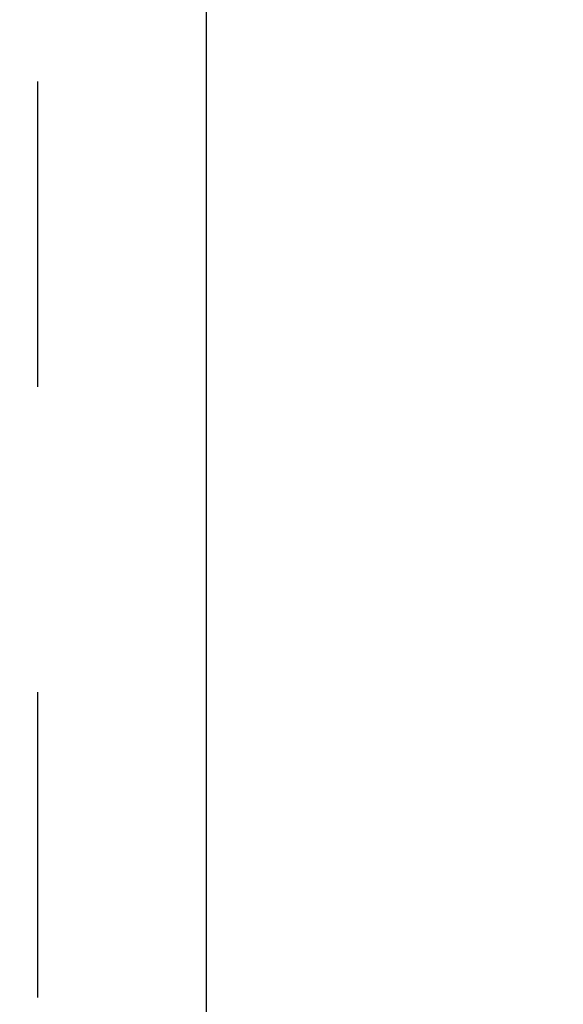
# Model space of a CAD drawing. Header units: inches. Extents: x 0 to 267, y 0 to 173.
# Tile 85 of 104: x 116.51 to 119.12, y 112.58 to 117.32. Entities that reach past the tile are written whole.
import ezdxf

# ---------------------------------------------------------------- set-up
doc = ezdxf.new("R2010")
doc.units = ezdxf.units.IN
doc.header["$LTSCALE"] = 14.696721
doc.header["$MEASUREMENT"] = 0
doc.linetypes.add('HIDDEN', pattern=[0.2, 0.1, -0.1])
doc.layers.get('0').update_dxf_attribs({"linetype": 'CONTINUOUS'})
doc.layers.add('DEFAULT_2', color=8, linetype='HIDDEN')
doc.layers.add('DIMENSIONS', color=7, linetype='CONTINUOUS')
doc.styles.get("Standard").update_dxf_attribs({"font": 'arial.ttf'})
doc.dimstyles.new('DIMSTYLE_1', dxfattribs={"dimtxt": 1.178881, "dimasz": 1.571842, "dimexe": 0.09, "dimexo": 0.07, "dimgap": 0.0375, "dimtad": 0, "dimtih": 1, "dimtoh": 1, "dimzin": 4, "dimdsep": 46, "dimtxsty": 'Standard', "dimblk": '_FILLED', "dimblk1": '_FILLED', "dimblk2": '_FILLED', "dimcen": 0.09, "dimazin": 1, "dimtfac": 1, "dimtofl": 0, "dimtmove": 0, "dimatfit": 3, "dimldrblk": '_FILLED', "dimfxl": 0, "dimtolj": 1, "dimtzin": 4, "dimarcsym": 0})

# ---------------------------------------------------------------- blocks, each defined once
blk = doc.blocks.new('_FILLED')
at = {"color": 0, "linetype": 'ByBlock'}
blk.add_solid([(0, 0), (-1, 0.2), (-1, -0.2)], dxfattribs=at)
blk = doc.blocks.new('*D18')
at = {"layer": 'DIMENSIONS', "color": 2, "linetype": 'Continuous'}
for p, q in [((118.2164, 102.9079), (118.2164, 100.1857)), ((118.2164, 101.6003), (115.0728, 101.6003)), ((119.5914, 101.6003), (122.6694, 101.6003))]:
    blk.add_line(p, q, dxfattribs=at)
at = {"layer": 'DIMENSIONS', "color": 2, "linetype": 'Continuous', "xscale": 1.5718418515, "yscale": 1.5718418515, "zscale": 1.5718418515}
blk.add_blockref('_FILLED', (118.2164, 101.6003), dxfattribs=at)
at = {"layer": 'DIMENSIONS', "color": 2, "linetype": 'Continuous', "xscale": 1.5718418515, "yscale": 1.5718418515, "zscale": 1.5718418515, "rotation": 180}
blk.add_blockref('_FILLED', (119.5914, 101.6003), dxfattribs=at)
at = {"layer": 'DIMENSIONS', "color": 2, "linetype": 'Continuous', "insert": (124.8606, 102.1898), "char_height": 1.17888, "width": 3.203577, "attachment_point": 2, "line_spacing_factor": 0.9}
blk.add_mtext('1.37', dxfattribs=at)

msp = doc.modelspace()

# ---------------------------------------------------------------- linework, layer by layer
at = {"color": 3, "linetype": 'Continuous'}
msp.add_line((117.4039, 120.5565), (117.4039, 50.2645), dxfattribs=at)
at = {"layer": 'DEFAULT_2', "color": 8, "linetype": 'HIDDEN'}
msp.add_line((116.5914, 119.9625), (116.5914, 50.8585), dxfattribs=at)

# ---------------------------------------------------------------- dimensions: what is measured, and where the dimension line sits
at = {"layer": 'DIMENSIONS', "color": 2, "linetype": 'Continuous'}
dim = msp.add_linear_dim(base=(118.21644, 101.60031), p1=(119.59143, 121.37849), p2=(118.21644, 100.11566), angle=180, dimstyle='DIMSTYLE_1', dxfattribs=at)
dim.commit()
dim.dimension.update_dxf_attribs({"geometry": '*D18', "text_midpoint": (124.91164, 101.59374), "dimtype": 160})

doc.saveas('drawing.dxf')
